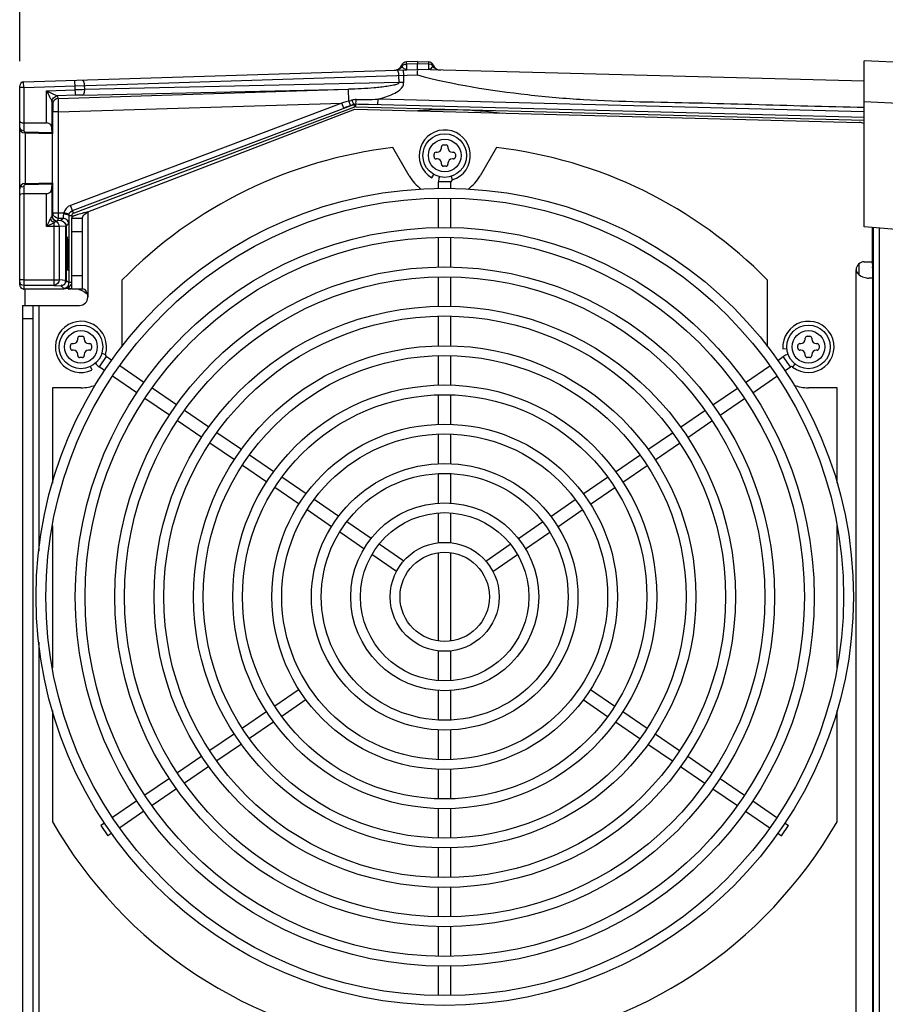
# Model space of a CAD drawing. Header units: inches. Extents: x 0 to 166, y 0 to 117.
# Tile 31 of 73: x 65.39 to 71.64, y 97.91 to 105.03. Entities that reach past the tile are written whole.
import ezdxf

# ---------------------------------------------------------------- set-up
doc = ezdxf.new("R2010")
doc.units = ezdxf.units.IN
doc.header["$LTSCALE"] = 9.105315
doc.header["$MEASUREMENT"] = 0
doc.layers.get('0').update_dxf_attribs({"linetype": 'CONTINUOUS'})
doc.styles.get("Standard").update_dxf_attribs({"font": 'txt', "width": 0.8})
doc.dimstyles.new('DIMSTYLE_1', dxfattribs={"dimtxt": 0.78125, "dimasz": 0.7, "dimexe": 0.18, "dimexo": 0.0625, "dimgap": 0.09, "dimtad": 1, "dimdec": 0, "dimzin": 4, "dimdsep": 46, "dimtxsty": 'STANDARD', "dimblk": '_FILLED', "dimblk1": '_FILLED', "dimblk2": '_FILLED', "dimcen": 0.09, "dimadec": 0, "dimazin": 0, "dimtfac": 1, "dimtdec": 0, "dimtofl": 0, "dimtmove": 0, "dimatfit": 3, "dimldrblk": '_FILLED', "dimfxl": 1, "dimtolj": 1, "dimtzin": 4, "dimarcsym": 0})

# ---------------------------------------------------------------- blocks, each defined once
blk = doc.blocks.new('_FILLED')
at = {"color": 0, "linetype": 'BYBLOCK'}
blk.add_solid([(0, 0), (-1, 0.143), (-1, -0.143)], dxfattribs=at)
blk = doc.blocks.new('*D2')
at = {"color": 7, "linetype": 'CONTINUOUS'}
for p, q in [((65.3889, 104.728), (65.3889, 109.4803)), ((74.3062, 103.3315), (74.3062, 109.4803)), ((65.3889, 109.1053), (69.8475, 109.1053)), ((74.3062, 109.1053), (69.8475, 109.1053))]:
    blk.add_line(p, q, dxfattribs=at)
at = {"color": 7, "linetype": 'CONTINUOUS', "xscale": 0.7, "yscale": 0.7, "zscale": 0.7, "rotation": 180}
blk.add_blockref('_FILLED', (65.3889, 109.1053), dxfattribs=at)
at = {"color": 7, "linetype": 'CONTINUOUS', "xscale": 0.7, "yscale": 0.7, "zscale": 0.7}
blk.add_blockref('_FILLED', (74.3062, 109.1053), dxfattribs=at)
at = {"color": 7, "linetype": 'CONTINUOUS', "insert": (69.8475, 110.0819), "char_height": 0.78125, "width": 1.875, "attachment_point": 2, "line_spacing_factor": 0.9}
blk.add_mtext('227', dxfattribs=at)
blk = doc.blocks.new('*D3')
at = {"color": 7, "linetype": 'CONTINUOUS'}
for p, q in [((73.5779, 100.0076), (73.5779, 107.6053)), ((74.3062, 102.7727), (74.3062, 107.6053)), ((73.5779, 107.2303), (71.4664, 107.2303)), ((71.4664, 107.2303), (73.942, 107.2303)), ((75.5562, 107.2303), (73.942, 107.2303)), ((74.3062, 107.2303), (75.5562, 107.2303))]:
    blk.add_line(p, q, dxfattribs=at)
at = {"color": 7, "linetype": 'CONTINUOUS', "xscale": 0.7, "yscale": 0.7, "zscale": 0.7}
blk.add_blockref('_FILLED', (73.5779, 107.2303), dxfattribs=at)
at = {"color": 7, "linetype": 'CONTINUOUS', "xscale": 0.7, "yscale": 0.7, "zscale": 0.7, "rotation": 180}
blk.add_blockref('_FILLED', (74.3062, 107.2303), dxfattribs=at)
at = {"color": 7, "linetype": 'CONTINUOUS', "insert": (72.7164, 108.2069), "char_height": 0.78125, "width": 1.25, "attachment_point": 3, "line_spacing_factor": 0.9}
blk.add_mtext('19', dxfattribs=at)

msp = doc.modelspace()

# ---------------------------------------------------------------- linework, layer by layer
at = {"color": 7, "linetype": 'CONTINUOUS'}
for p, q in [((68.2629, 104.7239), (68.183, 104.7214)), ((68.183, 104.7069), (68.183, 104.7212)), ((68.183, 104.7069), (68.2628, 104.7094)), ((68.183, 104.7069), (68.183, 104.6666)), ((68.2628, 104.7094), (68.3427, 104.707)), ((68.2629, 104.7239), (68.3428, 104.7214)), ((68.3427, 104.707), (68.3426, 104.667)), ((68.3429, 104.7214), (68.3427, 104.707)), ((71.4905, 103.5308), (71.4905, 104.7303)), ((72.1222, 104.6972), (71.4905, 104.7303)), ((65.4175, 104.5772), (68.2629, 104.667)), ((65.4184, 104.5378), (68.2621, 104.6276)), ((68.1303, 104.5719), (68.1287, 104.6234)), ((68.1604, 104.6638), (68.1616, 104.6244)), ((68.1625, 104.6244), (68.1625, 104.5692)), ((68.2629, 104.6692), (68.3426, 104.667)), ((71.4896, 104.5825), (68.2629, 104.667)), ((68.3425, 104.6649), (68.3426, 104.6671)), ((65.3889, 103.1105), (65.3889, 104.5476)), ((65.4184, 104.5378), (65.3889, 104.5378)), ((65.4175, 104.5748), (65.4175, 104.5766)), ((65.4184, 104.5378), (65.4175, 104.5748)), ((65.4184, 104.5378), (65.4184, 104.2259)), ((65.7913, 104.4801), (65.7879, 104.5889)), ((65.8551, 104.5516), (65.8561, 104.5213)), ((68.1303, 104.5719), (65.8561, 104.5213)), ((68.1633, 104.5729), (68.1303, 104.5719)), ((65.5826, 104.5129), (65.7901, 104.5194)), ((65.5826, 104.281), (65.5826, 104.5129)), ((65.5826, 104.5129), (65.6601, 104.476)), ((65.7913, 104.4801), (65.6601, 104.476)), ((65.6601, 104.476), (65.6662, 104.458)), ((65.6662, 104.458), (67.7638, 104.5242)), ((65.8441, 104.4815), (67.7638, 104.5242)), ((67.7665, 104.4383), (67.7638, 104.5242)), ((65.622, 104.4366), (65.622, 104.242)), ((65.622, 104.4366), (65.628, 104.4187)), ((65.6679, 104.3596), (67.716, 104.4243)), ((67.716, 104.4243), (65.7558, 103.685)), ((65.7699, 103.6482), (67.8032, 104.4145)), ((65.7772, 103.6294), (67.8101, 104.3961)), ((67.7217, 104.4259), (67.716, 104.4243)), ((67.7299, 104.3875), (67.716, 104.4243)), ((67.7442, 104.4321), (67.7217, 104.4259)), ((67.7355, 104.3896), (67.7299, 104.3875)), ((67.7523, 104.3959), (67.7355, 104.3896)), ((67.7665, 104.4383), (67.7442, 104.4321)), ((67.7691, 104.4022), (67.7523, 104.3959)), ((67.7747, 104.4044), (67.7691, 104.4022)), ((67.7803, 104.4065), (67.7747, 104.4044)), ((67.7955, 104.4122), (67.7803, 104.4065)), ((67.7896, 104.4448), (67.7819, 104.4426)), ((67.803, 104.4151), (67.7955, 104.4122)), ((67.8101, 104.3961), (67.8032, 104.4145)), ((67.8176, 104.3971), (67.8181, 104.417)), ((67.8176, 104.3973), (71.4905, 104.3006)), ((67.8181, 104.4176), (67.8359, 104.4172)), ((71.4905, 104.3209), (67.8181, 104.417)), ((67.8359, 104.4172), (67.8537, 104.4167)), ((67.8537, 104.4167), (67.8891, 104.4157)), ((67.8891, 104.4157), (67.9067, 104.4153)), ((67.9067, 104.4153), (67.9772, 104.4134)), ((67.9772, 104.4134), (67.9783, 104.4527)), ((71.4885, 104.3603), (67.9783, 104.4527)), ((71.4905, 104.4354), (71.7876, 104.4199)), ((65.6285, 104.369), (65.6285, 104.3582)), ((65.6679, 104.3596), (65.6285, 104.3596)), ((65.6285, 104.2023), (65.6285, 104.3582)), ((65.6679, 104.3596), (65.6679, 103.591)), ((65.881, 103.6374), (67.8101, 104.3794)), ((67.8101, 104.3794), (71.4545, 104.284)), ((65.4184, 104.281), (65.5826, 104.281)), ((65.6225, 104.2023), (65.4272, 104.2074)), ((65.4272, 104.199), (65.4272, 103.8427)), ((65.428, 104.2161), (65.6223, 104.211)), ((65.6223, 104.211), (65.622, 104.242)), ((68.4361, 104.0999), (68.4361, 104.1078)), ((68.4499, 104.1215), (68.4696, 104.1215)), ((68.4834, 104.1078), (68.4834, 104.0999)), ((68.204, 103.8971), (68.0857, 104.102)), ((68.383, 104.0349), (68.383, 104.0546)), ((68.3968, 104.0684), (68.4046, 104.0684)), ((68.5149, 104.0684), (68.5227, 104.0684)), ((68.5365, 104.0546), (68.5365, 104.0349)), ((68.8338, 104.102), (68.7155, 103.8971)), ((68.4046, 104.0211), (68.3968, 104.0211)), ((68.4361, 103.9818), (68.4361, 103.9896)), ((68.4696, 103.968), (68.4499, 103.968)), ((68.4834, 103.9896), (68.4834, 103.9818)), ((68.5227, 104.0211), (68.5149, 104.0211)), ((68.3672, 103.8845), (68.381, 103.9084)), ((68.5064, 103.8947), (68.5145, 103.8687)), ((65.4184, 103.8243), (65.4184, 103.1072)), ((65.4272, 103.8427), (65.6225, 103.8478)), ((65.6223, 103.8392), (65.428, 103.8341)), ((65.622, 103.8082), (65.6223, 103.8392)), ((65.6285, 103.6304), (65.6285, 103.8479)), ((68.4145, 103.8071), (68.4145, 103.8549)), ((68.505, 103.8549), (68.4152, 103.8549)), ((68.505, 103.8071), (68.505, 103.8549)), ((65.5826, 103.7692), (65.4184, 103.7692)), ((65.5826, 103.532), (65.5826, 103.7692)), ((65.622, 103.8082), (65.622, 103.6078)), ((65.7772, 103.6294), (65.7558, 103.685)), ((68.4145, 103.5251), (68.4145, 103.7362)), ((68.505, 103.5251), (68.505, 103.7362)), ((65.6285, 103.6304), (65.6225, 103.6123)), ((65.6285, 103.6304), (65.7072, 103.6304)), ((65.7454, 103.6209), (65.7072, 103.6304)), ((65.7442, 103.6114), (65.7448, 103.611)), ((65.7448, 103.611), (65.7448, 103.126)), ((65.7448, 103.611), (65.7644, 103.611)), ((65.7644, 103.6108), (65.7644, 103.592)), ((65.881, 103.6374), (65.881, 103.0211)), ((65.6019, 103.5705), (65.5826, 103.532)), ((65.6378, 103.5596), (65.5826, 103.532)), ((65.6102, 103.5872), (65.6019, 103.5705)), ((65.6378, 103.1066), (65.6378, 103.5596)), ((65.6471, 103.5677), (65.6492, 103.5693)), ((65.6679, 103.591), (65.6619, 103.5729)), ((65.6864, 103.5745), (65.6619, 103.5729)), ((65.7029, 103.591), (65.6679, 103.591)), ((65.7229, 103.5352), (65.6744, 103.532)), ((65.7029, 103.591), (65.6864, 103.5745)), ((65.7229, 103.1428), (65.7229, 103.5352)), ((65.7257, 103.5352), (65.7229, 103.5352)), ((65.7257, 103.5352), (65.7422, 103.5517)), ((65.7257, 103.5352), (65.7257, 103.1428)), ((65.7428, 103.5556), (65.7425, 103.5528)), ((65.7629, 103.592), (65.7629, 103.0812)), ((65.7629, 103.592), (65.8416, 103.592)), ((65.8416, 103.0802), (65.8416, 103.592)), ((65.6744, 103.532), (65.5826, 103.532)), ((65.6744, 103.532), (65.6744, 103.1459)), ((65.8416, 103.4936), (65.7629, 103.4936)), ((75.3031, 103.1972), (71.4905, 103.5308)), ((71.5503, 103.2771), (71.5503, 103.5256)), ((71.5587, 91.3757), (71.5587, 103.5248)), ((71.598, 103.5214), (71.598, 91.3792)), ((68.4145, 103.2381), (68.4145, 103.4527)), ((68.505, 103.2381), (68.505, 103.4527)), ((71.5503, 103.3999), (71.5581, 103.3999)), ((71.5566, 103.3367), (71.5503, 103.3325)), ((71.4545, 103.1814), (71.4545, 103.264)), ((71.4912, 103.2771), (71.5503, 103.2771)), ((71.5492, 103.2771), (71.5502, 103.2399)), ((65.7629, 103.1786), (65.8416, 103.1786)), ((71.4322, 91.6826), (71.4322, 103.218)), ((71.5503, 103.2327), (71.5503, 91.6678)), ((65.4184, 103.1458), (65.3928, 103.1458)), ((65.4184, 103.1458), (65.6744, 103.1459)), ((65.6378, 103.1066), (65.4184, 103.1064)), ((65.6378, 103.1066), (65.6864, 103.1034)), ((65.7229, 103.1428), (65.6744, 103.1459)), ((65.7229, 103.1428), (65.7257, 103.1428)), ((65.7257, 103.1428), (65.7255, 103.1362)), ((65.7448, 103.126), (65.7277, 103.1409)), ((66.1269, 103.144), (66.1269, 102.662)), ((68.4145, 102.9546), (68.4145, 103.1672)), ((68.505, 102.9546), (68.505, 103.1672)), ((70.7926, 102.662), (70.7926, 103.144)), ((71.5503, 103.1589), (71.5234, 103.1589)), ((65.4181, 103.0831), (65.418, 103.0802)), ((65.7069, 103.0802), (65.418, 103.0802)), ((65.4183, 103.1006), (65.4181, 103.0831)), ((65.4283, 102.9621), (65.4283, 103.0802)), ((65.6864, 103.1034), (65.7069, 103.0829)), ((65.7386, 103.0829), (65.7069, 103.0829)), ((65.7386, 103.09), (65.7386, 103.0829)), ((65.8506, 103.0802), (65.7629, 103.0802)), ((65.4086, 102.9621), (65.4086, 91.9385)), ((65.4086, 102.9621), (65.822, 102.9621)), ((65.4873, 91.9385), (65.4873, 102.9621)), ((65.5267, 102.9621), (65.5267, 101.1846)), ((65.4873, 102.8637), (65.4086, 102.8637)), ((68.4145, 102.6691), (68.4145, 102.8837)), ((68.505, 102.6691), (68.505, 102.8837)), ((65.7686, 102.6857), (65.7765, 102.6857)), ((65.808, 102.7172), (65.808, 102.725)), ((65.8218, 102.7388), (65.8415, 102.7388)), ((65.8553, 102.725), (65.8553, 102.7172)), ((65.8867, 102.6857), (65.8946, 102.6857)), ((71.0249, 102.6857), (71.0327, 102.6857)), ((71.0642, 102.7172), (71.0642, 102.725)), ((71.078, 102.7388), (71.0977, 102.7388)), ((71.1115, 102.725), (71.1115, 102.7172)), ((71.143, 102.6857), (71.1509, 102.6857)), ((65.7549, 102.6522), (65.7549, 102.6719)), ((65.7765, 102.6384), (65.7686, 102.6384)), ((65.8946, 102.6384), (65.8867, 102.6384)), ((65.9084, 102.6719), (65.9084, 102.6522)), ((65.9818, 102.6155), (66.0084, 102.6073)), ((70.9034, 102.6475), (70.9312, 102.6497)), ((71.0111, 102.6522), (71.0111, 102.6719)), ((71.0327, 102.6384), (71.0249, 102.6384)), ((71.1509, 102.6384), (71.143, 102.6384)), ((71.1646, 102.6719), (71.1646, 102.6522)), ((65.808, 102.5991), (65.808, 102.6069)), ((65.8415, 102.5853), (65.8218, 102.5853)), ((65.8553, 102.6069), (65.8553, 102.5991)), ((66.0137, 102.5918), (65.9624, 102.5172)), ((66.0535, 102.5645), (66.0137, 102.5918)), ((68.4145, 102.3856), (68.4145, 102.5982)), ((68.505, 102.3856), (68.505, 102.5982)), ((70.866, 102.5645), (70.9058, 102.5918)), ((70.9571, 102.5172), (70.9058, 102.5918)), ((70.9905, 102.5384), (70.9734, 102.5167)), ((71.0642, 102.5991), (71.0642, 102.6069)), ((71.0977, 102.5853), (71.078, 102.5853)), ((71.1115, 102.6069), (71.1115, 102.5991)), ((65.9113, 102.495), (65.8993, 102.5202)), ((66.0011, 102.4906), (65.9624, 102.5172)), ((66.2856, 102.405), (66.1119, 102.5244)), ((70.6339, 102.405), (70.8076, 102.5244)), ((70.9184, 102.4906), (70.9571, 102.5172)), ((66.2343, 102.3304), (66.0596, 102.4505)), ((70.6852, 102.3304), (70.8599, 102.4505)), ((65.6251, 102.3668), (65.6251, 101.6777)), ((65.8316, 102.3668), (65.6251, 102.3668)), ((66.5223, 102.2423), (66.3454, 102.3639)), ((70.3972, 102.2423), (70.5741, 102.3639)), ((71.2944, 102.3668), (71.0879, 102.3668)), ((71.2944, 101.6777), (71.2944, 102.3668)), ((66.4705, 102.1681), (66.2933, 102.2898)), ((68.4145, 102.102), (68.4145, 102.3147)), ((68.505, 102.102), (68.505, 102.3147)), ((70.449, 102.1681), (70.6262, 102.2898)), ((66.7558, 102.0818), (66.5807, 102.2022)), ((70.1637, 102.0818), (70.3388, 102.2022)), ((66.7042, 102.0074), (66.5289, 102.1279)), ((70.2153, 102.0074), (70.3906, 102.1279)), ((66.9911, 101.9201), (66.8142, 102.0417)), ((69.9284, 101.9201), (70.1053, 102.0417)), ((68.4145, 101.8164), (68.4145, 102.0311)), ((68.505, 101.8164), (68.505, 102.0311)), ((66.9397, 101.8456), (66.7626, 101.9673)), ((69.9798, 101.8456), (70.1569, 101.9673)), ((67.2247, 101.7596), (67.0495, 101.88)), ((69.6948, 101.7596), (69.87, 101.88)), ((67.1733, 101.685), (66.9981, 101.8054)), ((69.7462, 101.685), (69.9214, 101.8054)), ((67.4584, 101.599), (67.2831, 101.7194)), ((68.4145, 101.5328), (68.4145, 101.7455)), ((68.505, 101.5328), (68.505, 101.7455)), ((69.4611, 101.599), (69.6364, 101.7194)), ((67.4071, 101.5243), (67.2317, 101.6449)), ((69.5124, 101.5243), (69.6878, 101.6449)), ((67.6937, 101.4372), (67.5168, 101.5588)), ((69.2258, 101.4372), (69.4027, 101.5588)), ((67.6424, 101.3626), (67.4655, 101.4842)), ((69.2771, 101.3626), (69.454, 101.4842)), ((68.4145, 101.2467), (68.4145, 101.4619)), ((68.505, 101.2467), (68.505, 101.4619)), ((65.6251, 101.3688), (65.6251, 100.3428)), ((67.9276, 101.2765), (67.7521, 101.3971)), ((68.9919, 101.2765), (69.1674, 101.3971)), ((71.2944, 100.3428), (71.2944, 101.3688)), ((67.8759, 101.2021), (67.7008, 101.3225)), ((69.0436, 101.2021), (69.2187, 101.3225)), ((68.1633, 101.1145), (67.986, 101.2363)), ((68.7562, 101.1145), (68.9335, 101.2363)), ((68.1122, 101.0397), (67.9343, 101.162)), ((68.4145, 100.5366), (68.4145, 101.175)), ((68.505, 100.5366), (68.505, 101.175)), ((68.8073, 101.0397), (68.9852, 101.162)), ((65.5267, 100.527), (65.5267, 94.3736)), ((68.4145, 100.2497), (68.4145, 100.4649)), ((68.505, 100.2497), (68.505, 100.4649)), ((67.4071, 100.1872), (67.2317, 100.0667)), ((68.4145, 99.966), (68.4145, 100.1788)), ((68.505, 99.966), (68.505, 100.1788)), ((69.5124, 100.1872), (69.6878, 100.0667)), ((67.4584, 100.1126), (67.2831, 99.9921)), ((69.4611, 100.1126), (69.6364, 99.9921)), ((65.6251, 100.0339), (65.6251, 99.2301)), ((67.1733, 100.0266), (66.9981, 99.9061)), ((69.7462, 100.0266), (69.9214, 99.9061)), ((71.2944, 99.2301), (71.2944, 100.0339)), ((67.2247, 99.952), (67.0495, 99.8316)), ((69.6948, 99.952), (69.87, 99.8316)), ((66.9397, 99.866), (66.7626, 99.7443)), ((68.4145, 99.6804), (68.4145, 99.8952)), ((68.505, 99.6804), (68.505, 99.8952)), ((69.9798, 99.866), (70.1569, 99.7443)), ((66.9911, 99.7915), (66.8142, 99.6699)), ((69.9284, 99.7915), (70.1053, 99.6699)), ((66.7042, 99.7041), (66.5289, 99.5837)), ((70.2153, 99.7041), (70.3906, 99.5837)), ((66.7558, 99.6298), (66.5807, 99.5094)), ((70.1637, 99.6298), (70.3388, 99.5094)), ((68.4145, 99.3969), (68.4145, 99.6096)), ((68.505, 99.3969), (68.505, 99.6096)), ((66.4705, 99.5435), (66.2933, 99.4218)), ((70.449, 99.5435), (70.6262, 99.4218)), ((66.5223, 99.4693), (66.3454, 99.3477)), ((70.3972, 99.4693), (70.5741, 99.3477)), ((66.2343, 99.3812), (66.0596, 99.2611)), ((70.6852, 99.3812), (70.8599, 99.2611)), ((66.2856, 99.3066), (66.1119, 99.1872)), ((68.4145, 99.1134), (68.4145, 99.326)), ((68.505, 99.1134), (68.505, 99.326)), ((70.6339, 99.3066), (70.8076, 99.1872)), ((66.0011, 99.221), (65.9747, 99.2028)), ((65.9747, 99.2028), (66.026, 99.1282)), ((70.8935, 99.1282), (70.9448, 99.2028)), ((70.9184, 99.221), (70.9448, 99.2028)), ((66.0535, 99.1471), (66.026, 99.1282)), ((70.866, 99.1471), (70.8935, 99.1282)), ((68.4145, 98.8278), (68.4145, 99.0425)), ((68.505, 98.8278), (68.505, 99.0425)), ((68.4145, 98.5444), (68.4145, 98.757)), ((68.505, 98.5444), (68.505, 98.757)), ((68.4145, 98.2588), (68.4145, 98.4735)), ((68.505, 98.2588), (68.505, 98.4735)), ((68.4145, 97.9754), (68.4145, 98.1865)), ((68.505, 97.9754), (68.505, 98.1865))]:
    msp.add_line(p, q, dxfattribs=at)
for points in [[(67.808, 104.4166), (67.8064, 104.4162), (67.8047, 104.4157), (67.8031, 104.4151)], [(67.808, 104.416), (67.8097, 104.4163), (67.8114, 104.4166), (67.813, 104.4168), (67.8147, 104.417), (67.8164, 104.417), (67.8181, 104.417)], [(67.8176, 104.3973), (67.8167, 104.3973), (67.8159, 104.3973), (67.8151, 104.3972), (67.8142, 104.3971), (67.8134, 104.397), (67.8126, 104.3968), (67.8117, 104.3966), (67.8109, 104.3964), (67.8101, 104.3961)], [(65.622, 103.6078), (65.622, 103.6076), (65.622, 103.6075), (65.622, 103.6074), (65.6219, 103.6072), (65.6219, 103.6071), (65.6218, 103.6069), (65.6218, 103.6068), (65.6217, 103.6067), (65.6216, 103.6066)], [(65.7072, 103.6304), (65.7067, 103.6293), (65.7062, 103.6282), (65.7059, 103.6271), (65.7055, 103.6261), (65.7053, 103.625), (65.7051, 103.624), (65.7049, 103.6229), (65.7048, 103.6219), (65.7048, 103.6209)], [(65.7454, 103.6209), (65.7451, 103.6198), (65.7449, 103.6188), (65.7447, 103.6177), (65.7446, 103.6166), (65.7444, 103.6156), (65.7443, 103.6145), (65.7442, 103.6135), (65.7442, 103.6124), (65.7442, 103.6114)], [(65.6514, 103.57), (65.6512, 103.5699), (65.651, 103.5698), (65.6508, 103.5698), (65.6505, 103.5697), (65.6503, 103.5696), (65.65, 103.5695), (65.6498, 103.5694), (65.6495, 103.5694), (65.6492, 103.5693)], [(65.7386, 103.09), (65.7373, 103.0905), (65.7359, 103.091), (65.7346, 103.0913), (65.7333, 103.0914), (65.7321, 103.0915), (65.7309, 103.0914), (65.7298, 103.0911), (65.7287, 103.0907), (65.7277, 103.0903)]]:
    msp.add_lwpolyline(points, dxfattribs=at)
for centre, radius in [((68.4597, 104.0448), 0.1575), ((68.4597, 104.0448), 0.1181), ((68.4597, 100.8558), 2.9528), ((68.4597, 100.8558), 2.8819), ((68.4597, 100.8558), 2.6693), ((68.4597, 100.8558), 2.5984), ((68.4597, 100.8558), 2.3839), ((68.4597, 100.8558), 2.313), ((68.4597, 100.8558), 2.1004), ((68.4597, 100.8558), 2.0295), ((65.8316, 102.662), 0.1575), ((65.8316, 102.662), 0.1181), ((71.0879, 102.662), 0.1575), ((71.0879, 102.662), 0.1181), ((68.4597, 100.8558), 1.815), ((68.4597, 100.8558), 1.7441), ((68.4597, 100.8558), 1.5315), ((68.4597, 100.8558), 1.4606), ((68.4597, 100.8558), 1.248), ((68.4597, 100.8558), 1.1772), ((68.4597, 100.8558), 0.9626), ((68.4597, 100.8558), 0.8917), ((68.4597, 100.8558), 0.6791), ((68.4597, 100.8558), 0.6083), ((68.4597, 100.8558), 0.3937), ((68.4597, 100.8558), 0.3228)]:
    msp.add_circle(centre, radius, dxfattribs=at)
for centre, radius, start, end in [((68.0937, 104.7207), 0.0591, 271.80803, 336.84427), ((68.1012, 104.7204), 0.0587, 322.47478, 328.5413), ((68.1842, 104.682), 0.0394, 91.70542, 156.84008), ((68.3416, 104.682), 0.0394, 23.73849, 88.45627), ((68.3298, 104.7148), 0.0509, 331.045, 332.96078), ((68.4317, 104.7216), 0.0591, 203.73425, 268.5), ((65.4184, 104.5477), 0.0295, 91.80805, 180), ((66.0707, 95.6607), 8.8632, 91.38741, 91.81415), ((65.971, 98.8137), 5.6692, 91.2821, 91.81583), ((65.6669, 104.4186), 0.0389, 170.01867, 179.9319), ((67.3608, 105.9336), 1.5493, 285.18026, 285.76842), ((68.386, 104.6778), 0.6403, 201.34262, 201.85215), ((66.1614, 104.5014), 1.6591, 357.99652, 358.18732), ((67.8123, 108.0568), 3.6078, 270.11634, 271.25577), ((67.8223, 107.8084), 3.3593, 271.17845, 272.66121), ((65.4283, 104.2468), 0.0394, 180, 268.50047), ((65.4185, 104.3419), 0.0609, 265.33315, 269.95418), ((71.4519, 104.1856), 0.0984, 66.90008, 88.5), ((66.2237, 104.2157), 0.6014, 180.44979, 181.00498), ((68.4597, 104.0448), 0.185, 287.27929, 240), ((68.4499, 104.1078), 0.0138, 90, 180), ((68.4696, 104.1078), 0.0138, 0, 90), ((68.4597, 100.8558), 3.2677, 96.57237, 135.55364), ((68.3968, 104.0546), 0.0138, 90, 180), ((68.3968, 104.0349), 0.0138, 180, 270), ((68.4046, 104.0999), 0.0315, 270, 360), ((68.5149, 104.0999), 0.0315, 180, 270), ((68.5227, 104.0546), 0.0138, 0, 90), ((68.5227, 104.0349), 0.0138, 270, 360), ((68.4597, 100.8558), 3.2677, 44.44636, 83.42763), ((68.4046, 103.9896), 0.0315, 0, 90), ((68.4499, 103.9818), 0.0138, 180, 270), ((68.4696, 103.9818), 0.0138, 270, 360), ((68.5149, 103.9896), 0.0315, 90, 180), ((68.4597, 104.0448), 0.2953, 210, 235.01746), ((68.5188, 103.8549), 0.1043, 159.05267, 180), ((68.4597, 104.0448), 0.2953, 304.98254, 330), ((65.4283, 103.8034), 0.0394, 91.49991, 180), ((68.5188, 103.8549), 0.0138, 107.27929, 180), ((65.6619, 103.6121), 0.0391, 180.01238, 270.02149), ((65.6674, 103.6304), 0.0389, 180.06736, 189.94674), ((66.4791, 101.1458), 2.5624, 103.85232, 104.20151), ((67.7635, 95.9383), 7.9259, 103.73935, 103.85409), ((65.6672, 103.5341), 0.0392, 97.85194, 101.34218), ((65.6869, 103.5351), 0.0389, 0.09771, 10.2123), ((68.6866, 103.352), 2.9558, 178.85682, 179.38169), ((62.4458, 103.3465), 3.2912, 0.35833, 1.09783), ((70.2296, 103.3363), 4.4989, 179.58545, 179.99186), ((70.2465, 103.3358), 4.5157, 179.98586, 180.38988), ((69.6464, 103.3405), 3.9157, 179.36535, 179.58492), ((61.2298, 103.3362), 4.5073, 359.58284, 0.39327), ((69.022, 103.3257), 3.2912, 180.35832, 181.09783), ((62.5, 103.3249), 3.2371, 358.87373, 359.61859), ((71.4912, 103.218), 0.0591, 90, 180), ((70.8505, 103.227), 0.6998, 0.46967, 1.05236), ((65.7034, 103.1242), 0.0414, 347.43172, 354.65137), ((65.4184, 103.1053), 0.0251, 260.23113, 269.22752), ((65.7398, 103.1783), 0.0981, 270.01, 281.04341), ((65.822, 103.0211), 0.0591, 270, 360), ((65.8316, 102.662), 0.185, 342.77929, 295.5), ((71.0879, 102.662), 0.185, 231.77929, 184.5), ((65.7686, 102.6719), 0.0138, 90, 180), ((65.7765, 102.7172), 0.0315, 270, 360), ((65.8218, 102.725), 0.0138, 90, 180), ((65.8415, 102.725), 0.0138, 0, 90), ((65.8867, 102.7172), 0.0315, 180, 270), ((65.8946, 102.6719), 0.0138, 0, 90), ((71.0249, 102.6719), 0.0138, 90, 180), ((71.0327, 102.7172), 0.0315, 270, 360), ((71.078, 102.725), 0.0138, 90, 180), ((71.0977, 102.725), 0.0138, 0, 90), ((71.143, 102.7172), 0.0315, 180, 270), ((71.1509, 102.6719), 0.0138, 0, 90), ((65.7686, 102.6522), 0.0138, 180, 270), ((65.7765, 102.6069), 0.0315, 0, 90), ((65.8867, 102.6069), 0.0315, 90, 180), ((65.8946, 102.6522), 0.0138, 270, 360), ((71.0249, 102.6522), 0.0138, 180, 270), ((71.0327, 102.6069), 0.0315, 0, 90), ((71.143, 102.6069), 0.0315, 90, 180), ((71.1509, 102.6522), 0.0138, 270, 360), ((65.8218, 102.5991), 0.0138, 180, 270), ((65.8415, 102.5991), 0.0138, 270, 360), ((66.0215, 102.6032), 0.1043, 214.45086, 235.5), ((66.0215, 102.6032), 0.0138, 162.77929, 235.5), ((70.9649, 102.5058), 0.1043, 103.48947, 124.5), ((71.078, 102.5991), 0.0138, 180, 270), ((71.0977, 102.5991), 0.0138, 270, 360), ((70.9649, 102.5058), 0.0138, 51.77929, 124.5), ((65.8316, 102.662), 0.2953, 270, 290.75948), ((71.0879, 102.662), 0.2953, 249.24052, 270), ((68.4597, 100.8558), 3.2677, 209.83406, 263.42763), ((68.4597, 100.8558), 3.2677, 276.57237, 330.16594)]:
    msp.add_arc(centre, radius, start, end, dxfattribs=at)
msp.add_ellipse((65.5826, 103.8085), major_axis=(0, 0.0394), ratio=1, start_param=-3.141593, end_param=-1.579523, dxfattribs=at)
for points in [[(68.1037, 104.662), (68.1202, 104.6625), (68.1377, 104.6716), (68.1477, 104.6847)], [(68.1512, 104.6898), (68.1551, 104.6955), (68.16, 104.7016), (68.1665, 104.7038)], [(68.2629, 104.6692), (68.2623, 104.6826), (68.2634, 104.696), (68.2628, 104.7094)], [(68.3625, 104.7024), (68.3578, 104.7052), (68.3507, 104.705), (68.3461, 104.7021)], [(68.3743, 104.6902), (68.3711, 104.6948), (68.3674, 104.6995), (68.3625, 104.7024)], [(68.4219, 104.6628), (68.4036, 104.6633), (68.384, 104.6747), (68.3743, 104.6902)], [(68.1287, 104.6234), (68.1283, 104.6335), (68.1271, 104.644), (68.123, 104.6534)], [(65.622, 104.4366), (65.622, 104.4549), (65.6419, 104.4754), (65.6601, 104.476)], [(65.6662, 104.458), (65.6496, 104.4575), (65.6315, 104.4417), (65.6286, 104.4254)], [(67.7765, 104.4139), (67.7729, 104.4219), (67.7697, 104.4301), (67.7665, 104.4383)], [(67.8197, 104.4489), (67.8098, 104.4489), (67.7989, 104.4485), (67.7907, 104.4431)], [(68.2254, 104.3685), (68.334, 104.376), (68.4431, 104.3804), (68.552, 104.3776)], [(68.552, 104.3776), (68.661, 104.3747), (68.7698, 104.3647), (68.8781, 104.3514)], [(65.3889, 104.2468), (65.3889, 104.2347), (65.4064, 104.2259), (65.4184, 104.2259)], [(65.4184, 103.7692), (65.4122, 103.7692), (65.4058, 103.7683), (65.3999, 103.7663)], [(65.7558, 103.685), (65.733, 103.6764), (65.7131, 103.654), (65.7072, 103.6304)], [(65.6216, 103.6066), (65.6218, 103.5911), (65.6345, 103.574), (65.6492, 103.5693)], [(65.622, 103.6078), (65.622, 103.5918), (65.636, 103.574), (65.6514, 103.57)], [(65.6679, 103.591), (65.651, 103.591), (65.632, 103.607), (65.6291, 103.6237)], [(65.7298, 103.6186), (65.7216, 103.6202), (65.7132, 103.6208), (65.7048, 103.6209)], [(65.7448, 103.611), (65.7448, 103.6163), (65.7453, 103.6217), (65.7469, 103.6267)], [(65.7469, 103.6267), (65.7491, 103.6337), (65.7573, 103.6411), (65.7645, 103.64)], [(65.7479, 103.6289), (65.7508, 103.6364), (65.7603, 103.6442), (65.7681, 103.6421)], [(65.7772, 103.6294), (65.7702, 103.6267), (65.7644, 103.6183), (65.7644, 103.6108)], [(65.8091, 103.6185), (65.8014, 103.6161), (65.7937, 103.6136), (65.7862, 103.6105)], [(65.8504, 103.6299), (65.8366, 103.6264), (65.8228, 103.6227), (65.8091, 103.6185)], [(65.6102, 103.5872), (65.6129, 103.582), (65.6159, 103.577), (65.6197, 103.5726)], [(65.6197, 103.5726), (65.6234, 103.5685), (65.629, 103.5646), (65.6345, 103.5652)], [(65.6492, 103.5693), (65.6633, 103.5642), (65.6742, 103.547), (65.6744, 103.532)], [(65.6864, 103.5745), (65.7033, 103.5745), (65.7222, 103.5586), (65.7251, 103.542)], [(65.6864, 103.5745), (65.7043, 103.5744), (65.7228, 103.5531), (65.7229, 103.5352)], [(65.7286, 103.5814), (65.7217, 103.5874), (65.712, 103.591), (65.7028, 103.591)], [(65.7422, 103.5517), (65.7422, 103.5625), (65.7369, 103.5742), (65.7286, 103.5814)], [(71.4322, 103.218), (71.4322, 103.1986), (71.4514, 103.1815), (71.4687, 103.1728)], [(65.6744, 103.1459), (65.6742, 103.128), (65.6557, 103.1068), (65.6378, 103.1066)], [(65.6864, 103.1034), (65.6948, 103.1035), (65.7065, 103.1079), (65.7082, 103.1161)], [(65.715, 103.1158), (65.7089, 103.1093), (65.6968, 103.1028), (65.6896, 103.1079)], [(65.7122, 103.1152), (65.7181, 103.1216), (65.7239, 103.1328), (65.7194, 103.1403)], [(65.7255, 103.1362), (65.7249, 103.1296), (65.7204, 103.1215), (65.7139, 103.1199)], [(65.7277, 103.0903), (65.7358, 103.096), (65.7416, 103.1056), (65.7438, 103.1152)], [(65.7386, 103.09), (65.7479, 103.0948), (65.7558, 103.1034), (65.7602, 103.113)], [(71.4687, 103.1728), (71.4809, 103.1667), (71.4941, 103.1625), (71.5076, 103.1603)], [(71.5076, 103.1603), (71.5128, 103.1595), (71.5181, 103.1589), (71.5234, 103.1589)], [(65.3911, 103.099), (65.3951, 103.09), (65.4044, 103.0822), (65.4141, 103.0806)], [(65.7069, 103.0829), (65.7142, 103.0832), (65.7229, 103.0863), (65.7266, 103.0925)], [(65.7069, 103.0829), (65.7174, 103.0831), (65.7298, 103.0846), (65.7369, 103.0923)], [(65.7386, 103.0829), (65.7468, 103.0829), (65.7553, 103.083), (65.763, 103.0856)], [(65.8171, 103.0764), (65.8283, 103.0736), (65.8393, 103.0694), (65.8493, 103.0638)], [(65.8493, 103.0638), (65.8577, 103.059), (65.8658, 103.0531), (65.8718, 103.0455)]]:
    msp.add_open_spline(points, degree=3, dxfattribs=at)
for points, knots in [([(68.1512, 104.6898), (68.1503, 104.6915), (68.1491, 104.694), (68.1482, 104.6966), (68.148, 104.6974)], [0, 0, 0, 0, 0.697809, 1, 1, 1, 1]), ([(68.183, 104.6666), (68.1771, 104.6671), (68.1631, 104.6705), (68.1546, 104.6827), (68.1512, 104.6898)], [0, 0, 0, 0, 0.428742, 1, 1, 1, 1]), ([(68.1665, 104.7038), (68.1685, 104.7045), (68.1731, 104.7051), (68.1775, 104.7032), (68.1795, 104.7019)], [0, 0, 0, 0, 0.460644, 1, 1, 1, 1]), ([(68.2629, 104.7239), (68.2617, 104.7237), (68.2645, 104.7164), (68.2628, 104.713), (68.2628, 104.7094)], [0, 0, 0, 0, 0.251765, 1, 1, 1, 1]), ([(68.3743, 104.6902), (68.3733, 104.6881), (68.3671, 104.6764), (68.3536, 104.6676), (68.3426, 104.6671)], [0, 0, 0, 0, 0.174085, 1, 1, 1, 1]), ([(68.3777, 104.6979), (68.3779, 104.6974), (68.3762, 104.6951), (68.3759, 104.6932), (68.3751, 104.6917)], [0, 0, 0, 0, 0.252871, 1, 1, 1, 1]), ([(68.1165, 104.6618), (68.1162, 104.6619), (68.1154, 104.6622), (68.1146, 104.6623), (68.1142, 104.6623)], [0, 0, 0, 0, 0.515681, 1, 1, 1, 1]), ([(68.123, 104.6534), (68.1222, 104.6553), (68.1205, 104.6584), (68.1179, 104.6611), (68.1165, 104.6618)], [0, 0, 0, 0, 0.579816, 1, 1, 1, 1]), ([(68.2621, 104.6276), (68.2627, 104.6326), (68.2638, 104.6416), (68.263, 104.6547), (68.2656, 104.6609), (68.2619, 104.667), (68.2629, 104.667)], [0, 0, 0, 0, 0.381512, 0.706397, 0.92281, 1, 1, 1, 1]), ([(68.2621, 104.6276), (68.5228, 104.5568), (68.9253, 104.4945), (69.4633, 104.4457), (69.8687, 104.433), (70.2739, 104.4268), (70.8141, 104.4109), (71.2193, 104.4002), (71.4894, 104.3934)], [0, 0, 0, 0, 0.249954, 0.374961, 0.499949, 0.624982, 0.749989, 1, 1, 1, 1]), ([(65.8407, 104.5905), (65.8456, 104.5907), (65.8537, 104.5734), (65.8548, 104.561), (65.8551, 104.5516)], [0, 0, 0, 0, 0.345437, 1, 1, 1, 1]), ([(68.1303, 104.5719), (68.1291, 104.5641), (68.1094, 104.5584), (68.0818, 104.5505), (68.0423, 104.5442), (67.9964, 104.5384), (67.9344, 104.5325), (67.857, 104.5274), (67.7949, 104.525), (67.7638, 104.5242)], [0, 0, 0, 0, 0.063342, 0.124816, 0.250064, 0.375091, 0.500086, 0.750046, 1, 1, 1, 1]), ([(67.9783, 104.4527), (68.0154, 104.4618), (68.0723, 104.4795), (68.134, 104.516), (68.1669, 104.5511), (68.1625, 104.5692)], [0, 0, 0, 0, 0.50321, 0.754754, 1, 1, 1, 1]), ([(65.5826, 104.5129), (65.59, 104.4983), (65.602, 104.4772), (65.6132, 104.4513), (65.6215, 104.4411), (65.622, 104.4366)], [0, 0, 0, 0, 0.570367, 0.841872, 1, 1, 1, 1]), ([(65.8561, 104.5213), (65.8563, 104.512), (65.8556, 104.4995), (65.8491, 104.4821), (65.8441, 104.4815)], [0, 0, 0, 0, 0.649005, 1, 1, 1, 1]), ([(65.628, 104.4187), (65.6296, 104.4141), (65.6269, 104.3969), (65.6285, 104.3807), (65.6285, 104.369)], [0, 0, 0, 0, 0.293463, 1, 1, 1, 1]), ([(65.6662, 104.458), (65.6682, 104.4483), (65.6652, 104.4151), (65.6676, 104.3825), (65.6679, 104.3596)], [0, 0, 0, 0, 0.301977, 1, 1, 1, 1]), ([(67.7803, 104.4065), (67.7795, 104.4066), (67.7787, 104.41), (67.7773, 104.412), (67.7765, 104.4139)], [0, 0, 0, 0, 0.281263, 1, 1, 1, 1]), ([(67.8017, 104.4168), (67.8011, 104.418), (67.7974, 104.4254), (67.7943, 104.433), (67.7917, 104.4395)], [0, 0, 0, 0, 0.156973, 1, 1, 1, 1]), ([(67.8031, 104.4151), (67.8028, 104.4151), (67.8024, 104.4159), (67.802, 104.4164), (67.8017, 104.4168)], [0, 0, 0, 0, 0.312058, 1, 1, 1, 1]), ([(67.818, 104.4176), (67.8196, 104.4195), (67.8174, 104.4294), (67.8193, 104.4373), (67.8195, 104.4434)], [0, 0, 0, 0, 0.285928, 1, 1, 1, 1]), ([(65.3889, 104.2932), (65.3889, 104.2918), (65.3935, 104.2826), (65.4054, 104.2818), (65.4135, 104.2812)], [0, 0, 0, 0, 0.147881, 1, 1, 1, 1]), ([(65.622, 104.242), (65.6219, 104.2508), (65.6149, 104.2715), (65.5938, 104.281), (65.5826, 104.281)], [0, 0, 0, 0, 0.442801, 1, 1, 1, 1]), ([(65.4184, 104.2259), (65.4184, 104.2236), (65.4207, 104.2188), (65.4254, 104.2161), (65.428, 104.2161)], [0, 0, 0, 0, 0.471608, 1, 1, 1, 1]), ([(65.4272, 104.2074), (65.428, 104.2074), (65.427, 104.2121), (65.4279, 104.2139), (65.428, 104.2161)], [0, 0, 0, 0, 0.256065, 1, 1, 1, 1]), ([(65.6224, 104.2052), (65.6224, 104.2044), (65.6227, 104.2038), (65.6222, 104.2023), (65.6225, 104.2023)], [0, 0, 0, 0, 0.739056, 1, 1, 1, 1]), ([(65.6251, 103.8479), (65.6262, 103.8479), (65.6242, 103.8551), (65.6266, 103.8625), (65.6256, 103.88), (65.6266, 103.9112), (65.6264, 103.9608), (65.6268, 104.0251), (65.6264, 104.0893), (65.6266, 104.1389), (65.6256, 104.1701), (65.6266, 104.1877), (65.6242, 104.1951), (65.6262, 104.2023), (65.6251, 104.2023)], [0, 0, 0, 0, 0.00968, 0.038089, 0.0843, 0.14644, 0.308642, 0.500016, 0.691385, 0.853589, 0.91573, 0.961938, 0.99033, 1, 1, 1, 1]), ([(65.3889, 103.8034), (65.3889, 103.8085), (65.3927, 103.8212), (65.4073, 103.8217), (65.4124, 103.8189)], [0, 0, 0, 0, 0.466512, 1, 1, 1, 1]), ([(65.428, 103.8341), (65.4254, 103.834), (65.4207, 103.8314), (65.4184, 103.8266), (65.4184, 103.8243)], [0, 0, 0, 0, 0.528376, 1, 1, 1, 1]), ([(65.4272, 103.8427), (65.428, 103.8428), (65.4269, 103.838), (65.4279, 103.8362), (65.428, 103.8341)], [0, 0, 0, 0, 0.270458, 1, 1, 1, 1]), ([(65.6225, 103.8479), (65.6217, 103.8481), (65.6232, 103.8428), (65.6223, 103.8413), (65.6223, 103.8392)], [0, 0, 0, 0, 0.266623, 1, 1, 1, 1]), ([(65.3893, 103.7592), (65.3892, 103.7588), (65.389, 103.7581), (65.3889, 103.7573), (65.3889, 103.7569)], [0, 0, 0, 0, 0.509635, 1, 1, 1, 1]), ([(65.3999, 103.7663), (65.3974, 103.7655), (65.3934, 103.7639), (65.39, 103.7608), (65.3893, 103.7592)], [0, 0, 0, 0, 0.599525, 1, 1, 1, 1]), ([(65.6216, 103.6066), (65.6211, 103.6057), (65.6167, 103.5998), (65.6132, 103.5932), (65.611, 103.5872)], [0, 0, 0, 0, 0.136061, 1, 1, 1, 1]), ([(65.7048, 103.6209), (65.7047, 103.6138), (65.7023, 103.6057), (65.7055, 103.5923), (65.7029, 103.591)], [0, 0, 0, 0, 0.708238, 1, 1, 1, 1]), ([(65.7442, 103.6114), (65.7438, 103.6148), (65.7366, 103.6169), (65.7318, 103.6182), (65.7298, 103.6186)], [0, 0, 0, 0, 0.626524, 1, 1, 1, 1]), ([(65.7442, 103.6114), (65.7441, 103.6052), (65.7439, 103.5867), (65.7438, 103.568), (65.7428, 103.5556)], [0, 0, 0, 0, 0.330055, 1, 1, 1, 1]), ([(65.7454, 103.6209), (65.7457, 103.6222), (65.7465, 103.6249), (65.7474, 103.6276), (65.7479, 103.6289)], [0, 0, 0, 0, 0.490019, 1, 1, 1, 1]), ([(65.7862, 103.6105), (65.7835, 103.6094), (65.7755, 103.6057), (65.7667, 103.6011), (65.7639, 103.5958)], [0, 0, 0, 0, 0.332873, 1, 1, 1, 1]), ([(65.8416, 103.592), (65.8416, 103.5959), (65.8483, 103.6163), (65.8676, 103.6276), (65.881, 103.6374)], [0, 0, 0, 0, 0.190636, 1, 1, 1, 1]), ([(65.6378, 103.5596), (65.6395, 103.5612), (65.6425, 103.564), (65.6457, 103.5666), (65.6471, 103.5677)], [0, 0, 0, 0, 0.575469, 1, 1, 1, 1]), ([(65.6514, 103.57), (65.6528, 103.5706), (65.6554, 103.5716), (65.6582, 103.5723), (65.6595, 103.5725)], [0, 0, 0, 0, 0.507503, 1, 1, 1, 1]), ([(65.7335, 103.4569), (65.7331, 103.4551), (65.732, 103.4398), (65.7317, 103.4245), (65.7314, 103.411)], [0, 0, 0, 0, 0.120288, 1, 1, 1, 1]), ([(65.7339, 103.4581), (65.7338, 103.4581), (65.7336, 103.4576), (65.7335, 103.4572), (65.7335, 103.4569)], [0, 0, 0, 0, 0.290638, 1, 1, 1, 1]), ([(65.7365, 103.4096), (65.7362, 103.4215), (65.7372, 103.4388), (65.734, 103.4514), (65.735, 103.4581), (65.7339, 103.4581)], [0, 0, 0, 0, 0.733531, 0.930916, 1, 1, 1, 1]), ([(65.7314, 103.2626), (65.7316, 103.2507), (65.7306, 103.2334), (65.7338, 103.2208), (65.7328, 103.2141), (65.7339, 103.2141)], [0, 0, 0, 0, 0.733531, 0.930916, 1, 1, 1, 1]), ([(65.7344, 103.2153), (65.7347, 103.2171), (65.7358, 103.2324), (65.7362, 103.2478), (65.7364, 103.2613)], [0, 0, 0, 0, 0.120289, 1, 1, 1, 1]), ([(65.3889, 103.1105), (65.3889, 103.1086), (65.3891, 103.1046), (65.3903, 103.1008), (65.3911, 103.099)], [0, 0, 0, 0, 0.48958, 1, 1, 1, 1]), ([(65.4184, 103.1064), (65.4114, 103.1064), (65.4009, 103.1083), (65.3908, 103.1198), (65.3943, 103.1271), (65.3965, 103.1299)], [0, 0, 0, 0, 0.514592, 0.734334, 1, 1, 1, 1]), ([(65.7446, 103.1204), (65.7447, 103.1213), (65.7448, 103.1232), (65.7448, 103.1251), (65.7447, 103.126)], [0, 0, 0, 0, 0.498608, 1, 1, 1, 1]), ([(65.7644, 103.1283), (65.7599, 103.1281), (65.757, 103.128), (65.7459, 103.1287), (65.749, 103.1274), (65.7498, 103.1272)], [0, 0, 0, 0, 0.692856, 0.872362, 1, 1, 1, 1]), ([(65.881, 103.0211), (65.881, 103.0392), (65.8755, 103.0634), (65.8557, 103.0802), (65.8506, 103.0802)], [0, 0, 0, 0, 0.781311, 1, 1, 1, 1])]:
    msp.add_open_spline(points, degree=3, knots=knots, dxfattribs=at)

# ---------------------------------------------------------------- dimensions: what is measured, and where the dimension line sits
for base, p1, p2, picture, middle in [((74.3062, 109.1053), (65.3889, 104.728), (74.3062, 103.3315), '*D2', (68.91, 109.6913)), ((74.3062, 107.2303), (73.5779, 100.0076), (74.3062, 102.7727), '*D3', (70.8414, 107.8163))]:
    dim = msp.add_linear_dim(base=base, p1=p1, p2=p2, dimstyle='DIMSTYLE_1', dxfattribs=at)
    dim.commit()
    dim.dimension.update_dxf_attribs({"geometry": picture, "text_midpoint": middle, "dimtype": 160})

doc.saveas('drawing.dxf')
